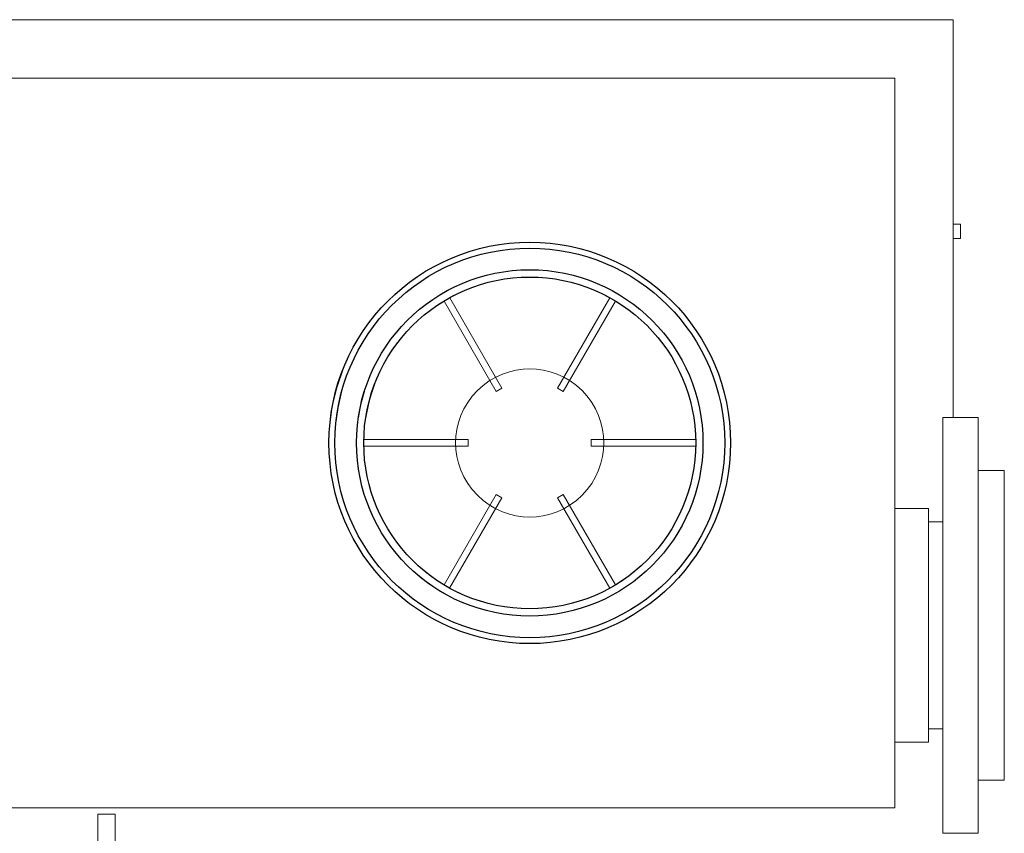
# Model space of a CAD drawing. Header units: millimetres. Extents: x -770 to 800, y -683 to 530.
# Tile 20 of 20: x 126 to 800, y -28 to 530. Entities that reach past the tile are written whole.
import ezdxf

# ---------------------------------------------------------------- set-up
doc = ezdxf.new("R2010")
doc.units = ezdxf.units.MM
doc.header["$MEASUREMENT"] = 0
doc.layers.add('MATERIAL 1', color=251, linetype='Continuous', true_color=0x505050)
doc.layers.add('MATERIAL 2', color=5, linetype='Continuous', true_color=0x0000ff)

msp = doc.modelspace()

# ---------------------------------------------------------------- linework, layer by layer
at = {"layer": 'MATERIAL 1', "color": 251, "linetype": 'Continuous', "lineweight": 0, "true_color": 0x505050}
for p, q in [((-765, 529.92), (765, 529.92)), ((765, 257.42), (765, 529.92)), ((725, 489.92), (-728.71, 489.92)), ((725, -10.08), (725, 489.92)), ((770, 389.92), (765, 389.92)), ((770, 389.92), (770, 379.92)), ((765, 379.92), (770, 379.92)), ((421.77, 345.96), (411.42, 340.1)), ((516.83, 345.59), (527.2, 340.87)), ((535.83, 341.79), (526.11, 347)), ((412.81, 335.04), (422.8, 340.87)), ((420.19, 339.35), (455.91, 277.5)), ((494.09, 277.5), (529.81, 339.35)), ((527.2, 340.87), (537.19, 335.04)), ((452.01, 275.25), (416.31, 337.08)), ((533.69, 337.08), (497.99, 275.25)), ((342.81, 277.76), (347.15, 290.54)), ((465.76, 289.84), (470.44, 290.48)), ((470.44, 290.48), (475, 290.69)), ((475, 290.69), (479.56, 290.48)), ((479.56, 290.48), (484.24, 289.84)), ((447.22, 282.41), (451.69, 285.01)), ((451.69, 285.01), (456.31, 287.12)), ((456.31, 287.12), (461.03, 288.73)), ((461.03, 288.73), (465.76, 289.84)), ((484.24, 289.84), (488.97, 288.73)), ((488.97, 288.73), (493.69, 287.12)), ((493.69, 287.12), (498.31, 285.01)), ((498.31, 285.01), (502.78, 282.41)), ((339.8, 264.94), (342.81, 277.76)), ((343.71, 264.22), (346.65, 276.66)), ((368.23, 278.85), (364.92, 268.19)), ((367.04, 275), (368.84, 280.31)), ((368.23, 278.85), (368.23, 278.85)), ((368.23, 278.85), (368.23, 278.85)), ((439.11, 275.82), (443, 279.33)), ((443, 279.33), (447.22, 282.41)), ((455.91, 277.5), (452.01, 275.25)), ((455.91, 277.5), (452.01, 275.25)), ((497.99, 275.25), (494.09, 277.5)), ((497.99, 275.25), (494.09, 277.5)), ((502.78, 282.41), (507, 279.33)), ((507, 279.33), (510.89, 275.82)), ((359.31, 266.26), (361.73, 275.23)), ((432.51, 267.7), (435.59, 271.92)), ((435.59, 271.92), (439.11, 275.82)), ((510.89, 275.82), (514.41, 271.92)), ((514.41, 271.92), (517.49, 267.7)), ((338.06, 252.28), (339.8, 264.94)), ((342.02, 251.92), (343.71, 264.22)), ((357.64, 257.34), (359.31, 266.26)), ((364.92, 268.19), (362.65, 257.03)), ((364.21, 264.67), (365.38, 269.65)), ((364.92, 268.19), (364.92, 268.19)), ((364.92, 268.19), (364.92, 268.19)), ((427.8, 258.61), (429.91, 263.24)), ((429.91, 263.24), (432.51, 267.7)), ((517.49, 267.7), (520.09, 263.24)), ((520.09, 263.24), (522.2, 258.61)), ((426.2, 253.89), (427.8, 258.61)), ((522.2, 258.61), (523.8, 253.89)), ((758, 257.42), (782, 257.42)), ((758, 257.42), (758, 256.85)), ((758, 256.85), (758, 255.04)), ((782, 256.85), (782, 257.42)), ((782, 255.04), (782, 256.85)), ((425.09, 249.16), (426.2, 253.89)), ((523.8, 253.89), (524.91, 249.16)), ((758, 255.04), (758, 251.92)), ((758, 251.92), (758, 247.42)), ((782, 251.92), (782, 255.04)), ((782, 247.42), (782, 251.92)), ((424.24, 239.92), (424.44, 244.48)), ((424.44, 244.48), (425.09, 249.16)), ((524.91, 249.16), (525.56, 244.48)), ((525.56, 244.48), (525.76, 239.92)), ((758, 247.42), (758, 241.5)), ((782, 241.5), (782, 247.42)), ((361.41, 242.17), (432.91, 242.17)), ((432.91, 237.67), (361.46, 237.67)), ((424.44, 235.36), (424.24, 239.92)), ((432.91, 242.17), (432.91, 237.67)), ((432.91, 242.17), (432.91, 237.67)), ((517.09, 237.67), (517.09, 242.17)), ((517.09, 242.17), (588.55, 242.17)), ((517.09, 237.67), (517.09, 242.17)), ((588.54, 237.67), (517.09, 237.67)), ((525.76, 239.92), (525.56, 235.36)), ((758, 241.5), (758, 234.2)), ((782, 234.2), (782, 241.5)), ((425.09, 230.69), (424.44, 235.36)), ((426.2, 225.96), (425.09, 230.69)), ((524.91, 230.69), (523.8, 225.96)), ((525.56, 235.36), (524.91, 230.69)), ((758, 234.2), (758, 225.55)), ((782, 225.55), (782, 234.2)), ((427.8, 221.24), (426.2, 225.96)), ((523.8, 225.96), (522.2, 221.24)), ((758, 225.55), (758, 215.69)), ((782, 215.69), (782, 225.55)), ((429.91, 216.61), (427.8, 221.24)), ((432.51, 212.15), (429.91, 216.61)), ((520.09, 216.61), (517.49, 212.15)), ((522.2, 221.24), (520.09, 216.61)), ((800, 220.92), (782, 220.92)), ((800, 220.49), (800, 220.92)), ((800, 219.15), (800, 220.49)), ((800, 216.83), (800, 219.15)), ((800, 213.48), (800, 216.83)), ((435.59, 207.93), (432.51, 212.15)), ((517.49, 212.15), (514.41, 207.93)), ((758, 215.69), (758, 204.74)), ((782, 204.74), (782, 215.69)), ((800, 209.08), (800, 213.48)), ((800, 203.64), (800, 209.08)), ((416.3, 142.76), (452.01, 204.6)), ((455.91, 202.35), (420.16, 140.44)), ((439.11, 204.03), (435.59, 207.93)), ((443, 200.51), (439.11, 204.03)), ((452.01, 204.6), (455.91, 202.35)), ((452.01, 204.6), (455.91, 202.35)), ((494.09, 202.35), (497.99, 204.6)), ((494.09, 202.35), (497.99, 204.6)), ((529.84, 140.44), (494.09, 202.35)), ((497.99, 204.6), (533.7, 142.76)), ((510.89, 204.03), (507, 200.51)), ((514.41, 207.93), (510.89, 204.03)), ((758, 204.74), (758, 192.9)), ((782, 192.9), (782, 204.74)), ((800, 197.22), (800, 203.64)), ((447.22, 197.44), (443, 200.51)), ((451.69, 194.83), (447.22, 197.44)), ((502.78, 197.44), (498.31, 194.83)), ((507, 200.51), (502.78, 197.44)), ((800, 189.88), (800, 197.22)), ((456.31, 192.73), (451.69, 194.83)), ((461.03, 191.12), (456.31, 192.73)), ((465.76, 190.01), (461.03, 191.12)), ((470.44, 189.37), (465.76, 190.01)), ((475, 189.16), (470.44, 189.37)), ((479.56, 189.37), (475, 189.16)), ((484.24, 190.01), (479.56, 189.37)), ((488.97, 191.12), (484.24, 190.01)), ((493.69, 192.73), (488.97, 191.12)), ((498.31, 194.83), (493.69, 192.73)), ((748, 194.92), (725, 194.92)), ((748, 194.92), (748, 194.6)), ((748, 194.6), (748, 193.59)), ((748, 193.59), (748, 191.84)), ((748, 191.84), (748, 189.31)), ((748, 189.31), (748, 185.99)), ((758, 192.9), (758, 180.37)), ((782, 180.37), (782, 192.9)), ((800, 181.73), (800, 189.88)), ((748, 185.99), (748, 181.88)), ((758, 185.82), (748, 185.82)), ((748, 181.88), (748, 177.03)), ((748, 177.03), (748, 171.49)), ((758, 180.37), (758, 167.38)), ((782, 167.38), (782, 180.37)), ((800, 172.93), (800, 181.73)), ((748, 171.49), (748, 165.35)), ((800, 163.61), (800, 172.93)), ((748, 165.35), (748, 158.7)), ((758, 167.38), (758, 154.13)), ((782, 154.13), (782, 167.38)), ((800, 153.94), (800, 163.61)), ((748, 158.7), (748, 151.67)), ((395.56, 151.8), (400.22, 147.81)), ((412.09, 145.28), (403.29, 151.76)), ((412.48, 145.04), (404.31, 151)), ((545.69, 151.01), (537.52, 145.04)), ((546.71, 151.76), (537.91, 145.28)), ((748, 151.67), (748, 144.37)), ((758, 154.13), (758, 140.85)), ((782, 140.85), (782, 154.13)), ((800, 144.09), (800, 153.94)), ((400.22, 147.81), (405.06, 144.08)), ((405.06, 144.08), (410.08, 140.62)), ((412.09, 145.28), (412.08, 145.28)), ((421.29, 139.77), (412.09, 145.28)), ((416.31, 142.76), (415.67, 143.14)), ((537.91, 145.28), (528.71, 139.77)), ((534.34, 143.14), (533.69, 142.76)), ((537.91, 145.28), (537.92, 145.28)), ((748, 144.37), (748, 136.94)), ((800, 134.21), (800, 144.09)), ((410.08, 140.62), (420.51, 134.53)), ((422.09, 139.39), (420.19, 140.5)), ((431.1, 135.1), (421.29, 139.77)), ((421.29, 139.77), (421.29, 139.77)), ((421.29, 139.77), (421.29, 139.77)), ((432.17, 134.71), (426.41, 137.33)), ((441.5, 131.33), (431.1, 135.1)), ((431.1, 135.1), (431.1, 135.1)), ((431.1, 135.1), (431.1, 135.1)), ((529.81, 140.5), (527.91, 139.39)), ((528.71, 139.77), (528.71, 139.77)), ((528.71, 139.77), (528.71, 139.77)), ((748, 136.94), (748, 129.48)), ((758, 140.85), (758, 127.73)), ((782, 127.73), (782, 140.85)), ((441.5, 131.33), (441.5, 131.33)), ((441.5, 131.33), (441.5, 131.33)), ((748, 129.48), (748, 122.11)), ((800, 124.45), (800, 134.21)), ((748, 122.11), (748, 114.92)), ((758, 127.73), (758, 114.92)), ((782, 114.92), (782, 127.73)), ((800, 114.92), (800, 124.45)), ((748, 114.92), (748, 107.73)), ((758, 114.92), (758, 102.12)), ((782, 102.12), (782, 114.92)), ((800, 105.4), (800, 114.92)), ((748, 107.73), (748, 100.37)), ((758, 102.12), (758, 88.99)), ((782, 88.99), (782, 102.12)), ((800, 95.64), (800, 105.4)), ((748, 100.37), (748, 92.91)), ((800, 85.76), (800, 95.64)), ((748, 92.91), (748, 85.48)), ((758, 88.99), (758, 75.71)), ((782, 75.71), (782, 88.99)), ((748, 85.48), (748, 78.18)), ((800, 75.91), (800, 85.76)), ((748, 78.18), (748, 71.15)), ((758, 75.71), (758, 62.47)), ((782, 62.47), (782, 75.71)), ((800, 66.24), (800, 75.91)), ((748, 71.15), (748, 64.5)), ((748, 64.5), (748, 58.35)), ((758, 62.47), (758, 49.47)), ((782, 49.47), (782, 62.47)), ((800, 56.92), (800, 66.24)), ((748, 58.35), (748, 52.81)), ((800, 48.11), (800, 56.92)), ((748, 52.81), (748, 47.96)), ((748, 47.96), (748, 43.86)), ((758, 49.47), (758, 36.95)), ((782, 36.95), (782, 49.47)), ((800, 39.97), (800, 48.11)), ((758, 44.02), (748, 44.02)), ((748, 43.86), (748, 40.54)), ((748, 40.54), (748, 38.01)), ((725, 34.92), (748, 34.92)), ((748, 38.01), (748, 36.26)), ((748, 36.26), (748, 35.25)), ((748, 35.25), (748, 34.92)), ((758, 36.95), (758, 25.11)), ((782, 25.11), (782, 36.95)), ((800, 32.63), (800, 39.97)), ((800, 26.2), (800, 32.63)), ((758, 25.11), (758, 14.16)), ((782, 14.16), (782, 25.11)), ((800, 20.77), (800, 26.2)), ((800, 16.37), (800, 20.77)), ((758, 14.16), (758, 4.29)), ((782, 4.29), (782, 14.16)), ((800, 13.01), (800, 16.37)), ((782, 8.92), (800, 8.92)), ((800, 10.69), (800, 13.01)), ((800, 9.35), (800, 10.69)), ((800, 8.92), (800, 9.35)), ((758, 4.29), (758, -4.35)), ((782, -4.35), (782, 4.29)), ((758, -4.35), (758, -11.66)), ((782, -11.66), (782, -4.35)), ((725, -10.08), (-728.71, -10.08)), ((758, -11.66), (758, -17.57)), ((782, -17.57), (782, -11.66)), ((758, -17.57), (758, -22.08)), ((782, -22.08), (782, -17.57)), ((758, -22.08), (758, -25.2)), ((758, -25.2), (758, -27)), ((782, -25.2), (782, -22.08)), ((782, -27), (782, -25.2)), ((758, -27), (758, -27.58)), ((782, -27.58), (758, -27.58)), ((782, -27.58), (782, -27))]:
    msp.add_line(p, q, dxfattribs=at)
at = {"layer": 'MATERIAL 1'}
for radius in [137.5, 133.5, 118.65, 113.65]:
    msp.add_circle((475, 239.92), radius, dxfattribs=at)
at = {"layer": 'MATERIAL 2', "color": 5, "linetype": 'Continuous', "lineweight": 0, "true_color": 0x0000ff}
for p, q in [((179.13, -114.36), (179.13, -14.36)), ((179.23, -14.36), (179.13, -14.36)), ((179.55, -14.36), (179.23, -14.36)), ((180.11, -14.36), (179.55, -14.36)), ((180.89, -14.36), (180.11, -14.36)), ((181.84, -14.36), (180.89, -14.36)), ((182.92, -14.36), (181.84, -14.36)), ((184.04, -14.36), (182.92, -14.36)), ((185.13, -14.36), (184.04, -14.36)), ((186.22, -14.36), (185.13, -14.36)), ((187.34, -14.36), (186.22, -14.36)), ((188.41, -14.36), (187.34, -14.36)), ((189.37, -14.36), (188.41, -14.36)), ((190.15, -14.36), (189.37, -14.36)), ((190.71, -14.36), (190.15, -14.36)), ((191.03, -14.36), (190.71, -14.36)), ((191.13, -14.36), (191.03, -14.36)), ((191.13, -14.36), (191.13, -114.36))]:
    msp.add_line(p, q, dxfattribs=at)

doc.saveas('drawing.dxf')
